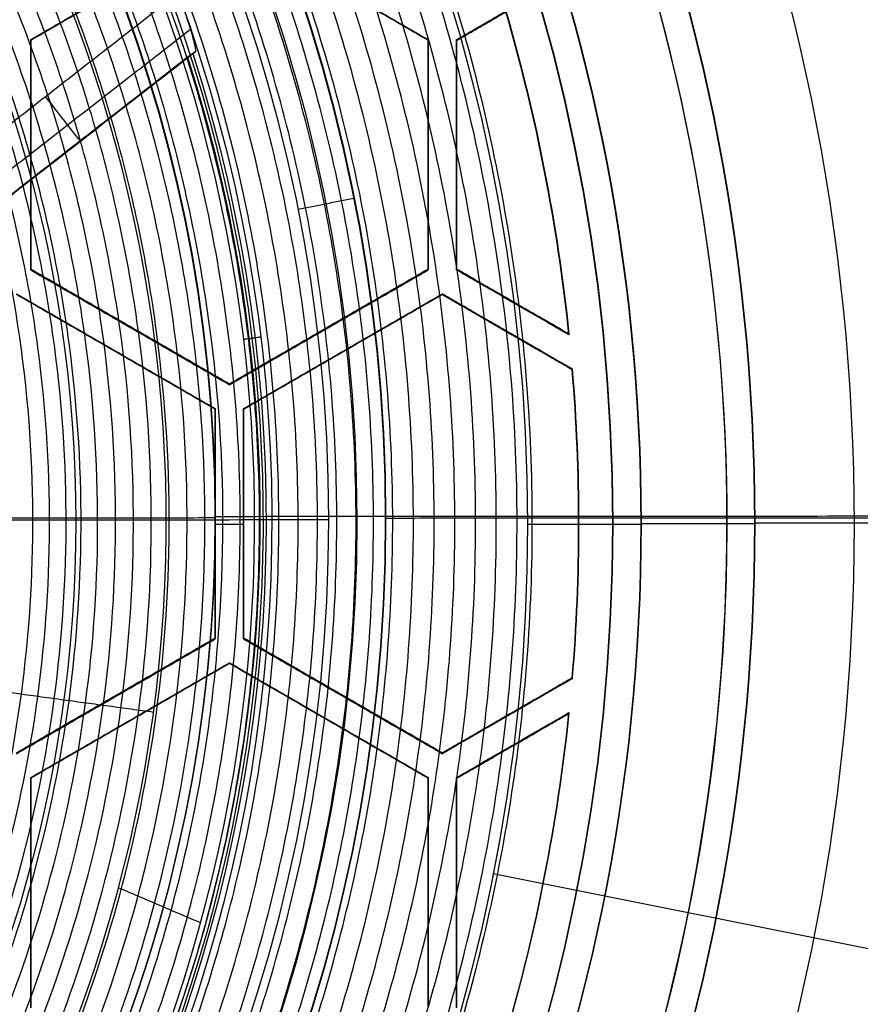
# Model space of a CAD drawing. Header units: millimetres. Extents: x -34.2 to 34.2, y -30.9 to 31.1.
# Tile 66 of 77: x 11.3 to 18.7, y -4.1 to 4.6. Entities that reach past the tile are written whole.
import ezdxf

# ---------------------------------------------------------------- set-up
doc = ezdxf.new("R2010")
doc.units = ezdxf.units.MM
for name, color, linetype, true_color in [('COTAS', 252, 'Continuous', 0x696969), ('IGES level 1', 7, 'Continuous', 0xe5eaed), ('IGES level 14', 7, 'Continuous', 0xffffff), ('IGES level 3', 7, 'Continuous', 0xe5eaed), ('IGES level 5', 7, 'Continuous', 0xe5eaed), ('IGES level 7', 7, 'Continuous', 0xcad1ee), ('IGES level 8', 7, 'Continuous', 0xcad1ee)]:
    doc.layers.add(name, color=color, linetype=linetype, true_color=true_color)

# ---------------------------------------------------------------- blocks, each defined once
blk = doc.blocks.new('Kivi_7w')
at = {"layer": 'IGES level 1'}
for centre, radius in [((0, 0, -0.3), 31), ((0, 0, -1.55), 30.85), ((0, 0, -1.7), 30.7), ((0, 0), 25.75), ((0, 0), 24.25), ((0, 0, -1.7), 23.5)]:
    blk.add_arc(centre, radius, 270, 90, dxfattribs=at)
at = {"layer": 'IGES level 1', "extrusion": (0, 0, -1)}
for centre, radius in [((0, 0, 1.4), 31), ((0, 0, 0.85), 31), ((0, 0, 0.15), 30.85), ((0, 0), 30.7), ((0, 0), 25.75), ((0, 0), 24.25), ((0, 0), 23.5), ((0, 0, 0.85), 23.5)]:
    blk.add_arc(centre, radius, 90, 270, dxfattribs=at)
at = {"layer": 'IGES level 14', "extrusion": (1.96233e-31, -0.002279, -0.999997)}
blk.add_arc((0, -0.0098, -4.6772), 16.5, 90, 270, dxfattribs=at)
at = {"layer": 'IGES level 14', "extrusion": (0, 0.002279, 0.999997)}
for radius, start, end in [(16.5, 270, 90), (16.2, 5.90335, 16.16082), (16.2, 355.18087, 4.81913), (16.2, 343.83918, 354.09665)]:
    blk.add_arc((0, -0.0098, 3.1772), radius, start, end, dxfattribs=at)
at = {"layer": 'IGES level 14', "extrusion": (-1.33034e-32, 0.002279, 0.999997)}
blk.add_arc((0, -0.0098, 1.6772), 16.5, 270, 90, dxfattribs=at)
at = {"layer": 'IGES level 14', "extrusion": (1.13454e-15, -0.002279, -0.999997)}
blk.add_arc((0, -0.0098, -4.6772), 16.2, 163.83918, 174.09665, dxfattribs=at)
at = {"layer": 'IGES level 14', "extrusion": (-7.18109e-16, 0.002279, 0.999997)}
blk.add_arc((0, -0.0098, 1.6772), 16.2, 5.90335, 16.16082, dxfattribs=at)
at = {"layer": 'IGES level 14', "extrusion": (2.83331e-15, -0.002279, -0.999997)}
blk.add_arc((0, -0.0098, -4.6772), 16.2, 175.18087, 184.81913, dxfattribs=at)
at = {"layer": 'IGES level 14', "extrusion": (-1.24163e-15, 0.002279, 0.999997)}
blk.add_arc((0, -0.0098, 1.6772), 16.2, 355.18087, 4.81913, dxfattribs=at)
at = {"layer": 'IGES level 14', "extrusion": (-2.09497e-15, -0.002279, -0.999997)}
blk.add_arc((0, -0.0098, -4.6772), 16.2, 185.90335, 196.16082, dxfattribs=at)
at = {"layer": 'IGES level 14', "extrusion": (1.20418e-15, 0.002279, 0.999997)}
blk.add_arc((0, -0.0098, 1.6772), 16.2, 343.83918, 354.09665, dxfattribs=at)
at = {"layer": 'IGES level 14'}
for points in [[(11.375, 4.2588, 4.6675), (13.125, 5.2692, 4.6652)], [(13.125, 5.2657, 3.1652), (11.375, 4.2554, 3.1675)], [(13.125, 5.2623, 1.6652), (11.375, 4.252, 1.6675)], [(13.125, 5.2692, 4.6652), (14.875, 4.2588, 4.6675)], [(14.875, 4.2554, 3.1675), (13.125, 5.2657, 3.1652)], [(14.875, 4.252, 1.6675), (13.125, 5.2623, 1.6652)], [(15.125, 4.2588, 4.6675), (15.5598, 4.5099, 4.667)], [(15.5598, 4.5064, 3.167), (15.125, 4.2554, 3.1675)], [(15.125, 4.252, 1.6675), (15.5598, 4.503, 1.667)], [(15.3424, 4.3775, 1.6672), (15.3424, 4.3843, 4.6672)], [(11.375, 4.252, 1.6675), (11.375, 4.2588, 4.6675)], [(11.375, 2.2381, 4.6721), (11.375, 4.2588, 4.6675)], [(11.375, 2.2347, 3.1721), (11.375, 4.2554, 3.1675)], [(11.375, 4.252, 1.6675), (11.375, 2.2312, 1.6721)], [(14.875, 4.252, 1.6675), (14.875, 4.2588, 4.6675)], [(14.875, 4.2588, 4.6675), (14.875, 2.2381, 4.6721)], [(14.875, 2.2347, 3.1721), (14.875, 4.2554, 3.1675)], [(14.875, 2.2312, 1.6721), (14.875, 4.252, 1.6675)], [(15.125, 2.2381, 4.6721), (15.125, 4.2588, 4.6675)], [(15.125, 4.2588, 4.6675), (15.125, 4.252, 1.6675)], [(15.125, 2.2347, 3.1721), (15.125, 4.2554, 3.1675)], [(15.125, 4.252, 1.6675), (15.125, 2.2312, 1.6721)], [(11.375, 3.2416, 1.6698), (11.375, 3.2484, 4.6698)], [(14.875, 3.2416, 1.6698), (14.875, 3.2484, 4.6698)], [(15.125, 3.2416, 1.6698), (15.125, 3.2484, 4.6698)], [(16.183, 3.213, 1.6699), (16.183, 3.2198, 4.6699)], [(15.9006, 3.094, 1.6702), (15.9006, 3.1009, 4.6702)], [(11.375, 2.2312, 1.6721), (11.375, 2.2381, 4.6721)], [(13.125, 1.2277, 4.6744), (11.375, 2.2381, 4.6721)], [(13.125, 1.2243, 3.1744), (11.375, 2.2347, 3.1721)], [(11.375, 2.2312, 1.6721), (13.125, 1.2209, 1.6744)], [(14.875, 2.2381, 4.6721), (13.125, 1.2277, 4.6744)], [(13.125, 1.2243, 3.1744), (14.875, 2.2347, 3.1721)], [(13.125, 1.2209, 1.6744), (14.875, 2.2312, 1.6721)], [(14.875, 2.2312, 1.6721), (14.875, 2.2381, 4.6721)], [(15.125, 2.2312, 1.6721), (15.125, 2.2381, 4.6721)], [(16.1141, 1.667, 4.6734), (15.125, 2.2381, 4.6721)], [(16.1141, 1.6636, 3.1734), (15.125, 2.2347, 3.1721)], [(16.1141, 1.6602, 1.6734), (15.125, 2.2312, 1.6721)], [(11.25, 2.0216, 4.6726), (13, 1.0112, 4.6749)], [(13, 1.0078, 3.1749), (11.25, 2.0182, 3.1726)], [(13, 1.0044, 1.6749), (11.25, 2.0147, 1.6726)], [(13.25, 1.0112, 4.6749), (15, 2.0216, 4.6726)], [(15, 2.0182, 3.1726), (13.25, 1.0078, 3.1749)], [(15, 2.0147, 1.6726), (13.25, 1.0044, 1.6749)], [(15, 2.0216, 4.6726), (15, 2.0147, 1.6726)], [(15, 2.0216, 4.6726), (16.1427, 1.3618, 4.6741)], [(16.1427, 1.3584, 3.1741), (15, 2.0182, 3.1726)], [(15, 2.0147, 1.6726), (16.1427, 1.355, 1.6741)], [(15.6195, 1.9457, 1.6728), (15.6195, 1.9526, 4.6728)], [(12.25, 1.7261, 1.6733), (12.25, 1.7329, 4.6733)], [(14, 1.7329, 4.6733), (14, 1.7261, 1.6733)], [(15.5714, 1.6917, 4.6734), (15.5714, 1.6849, 1.6734)], [(16.1141, 1.667, 4.6734), (16.1141, 1.6602, 1.6734)], [(12.125, 1.5164, 4.6738), (12.125, 1.5096, 1.6738)], [(14.125, 1.5096, 1.6738), (14.125, 1.5164, 4.6738)], [(16.1427, 1.355, 1.6741), (16.1427, 1.3618, 4.6741)], [(13.125, 1.2209, 1.6744), (13.125, 1.2277, 4.6744)], [(13, 1.0044, 1.6749), (13, 1.0112, 4.6749)], [(13, 1.0112, 4.6749), (13, -1.0095, 4.6795)], [(13, -1.0129, 3.1795), (13, 1.0078, 3.1749)], [(13, -1.0163, 1.6795), (13, 1.0044, 1.6749)], [(13.25, 1.0044, 1.6749), (13.25, 1.0112, 4.6749)], [(13.25, -1.0095, 4.6795), (13.25, 1.0112, 4.6749)], [(13.25, -1.0129, 3.1795), (13.25, 1.0078, 3.1749)], [(13.25, 1.0044, 1.6749), (13.25, -1.0163, 1.6795)], [(13, -0.006, 1.6772), (13, 0.0009, 4.6772)], [(13.25, -0.006, 1.6772), (13.25, 0.0009, 4.6772)], [(16.2, -0.006, 1.6772), (16.2, 0.0009, 4.6772)], [(13, -0.006, 1.6772), (13.25, -0.006, 1.6772)], [(16.2001, -0.006, 1.6772), (16.5, -0.006, 1.6772)], [(13, -1.0095, 4.6795), (11.25, -2.0199, 4.6818)], [(11.25, -2.0233, 3.1818), (13, -1.0129, 3.1795)], [(11.25, -2.0267, 1.6818), (13, -1.0163, 1.6795)], [(13, -1.0163, 1.6795), (13, -1.0095, 4.6795)], [(13.25, -1.0163, 1.6795), (13.25, -1.0095, 4.6795)], [(15, -2.0199, 4.6818), (13.25, -1.0095, 4.6795)], [(15, -2.0233, 3.1818), (13.25, -1.0129, 3.1795)], [(13.25, -1.0163, 1.6795), (15, -2.0267, 1.6818)], [(11.375, -2.2364, 4.6823), (13.125, -1.226, 4.68)], [(13.125, -1.2294, 3.18), (11.375, -2.2398, 3.1823)], [(13.125, -1.2328, 1.68), (11.375, -2.2432, 1.6823)], [(13.125, -1.226, 4.68), (13.125, -1.2328, 1.68)], [(13.125, -1.226, 4.68), (14.875, -2.2364, 4.6823)], [(14.875, -2.2398, 3.1823), (13.125, -1.2294, 3.18)], [(14.875, -2.2432, 1.6823), (13.125, -1.2328, 1.68)], [(16.1427, -1.3601, 4.6803), (15, -2.0199, 4.6818)], [(15, -2.0233, 3.1818), (16.1427, -1.3635, 3.1803)], [(16.1427, -1.3669, 1.6803), (15, -2.0267, 1.6818)], [(16.1427, -1.3601, 4.6803), (16.1427, -1.3669, 1.6803)], [(12.125, -1.5147, 4.6807), (12.125, -1.5215, 1.6807)], [(14.125, -1.5215, 1.6807), (14.125, -1.5147, 4.6807)], [(12.25, -1.738, 1.6812), (12.25, -1.7312, 4.6812)], [(14, -1.7312, 4.6812), (14, -1.738, 1.6812)], [(15.125, -2.2364, 4.6823), (16.1141, -1.6653, 4.681)], [(16.1141, -1.6687, 3.181), (15.125, -2.2398, 3.1823)], [(15.125, -2.2432, 1.6823), (16.1141, -1.6722, 1.681)], [(15.5714, -1.69, 4.6811), (15.5714, -1.6968, 1.6811)], [(16.1141, -1.6722, 1.681), (16.1141, -1.6653, 4.681)], [(15.6195, -1.9577, 1.6817), (15.6195, -1.9508, 4.6817)], [(15, -2.0267, 1.6818), (15, -2.0199, 4.6818)], [(11.375, -2.2432, 1.6823), (11.375, -2.2364, 4.6823)], [(11.375, -4.2571, 4.6869), (11.375, -2.2364, 4.6823)], [(11.375, -4.2605, 3.1869), (11.375, -2.2398, 3.1823)], [(11.375, -2.2432, 1.6823), (11.375, -4.2639, 1.6869)], [(14.875, -2.2432, 1.6823), (14.875, -2.2364, 4.6823)], [(14.875, -2.2364, 4.6823), (14.875, -4.2571, 4.6869)], [(14.875, -4.2605, 3.1869), (14.875, -2.2398, 3.1823)], [(14.875, -4.2639, 1.6869), (14.875, -2.2432, 1.6823)], [(15.125, -4.2571, 4.6869), (15.125, -2.2364, 4.6823)], [(15.125, -2.2364, 4.6823), (15.125, -2.2432, 1.6823)], [(15.125, -4.2605, 3.1869), (15.125, -2.2398, 3.1823)], [(15.125, -2.2432, 1.6823), (15.125, -4.2639, 1.6869)], [(15.9006, -3.106, 1.6843), (15.9006, -3.0991, 4.6843)], [(11.375, -3.2536, 1.6846), (11.375, -3.2467, 4.6846)], [(14.875, -3.2536, 1.6846), (14.875, -3.2467, 4.6846)], [(15.125, -3.2536, 1.6846), (15.125, -3.2467, 4.6846)]]:
    blk.add_open_spline(points, degree=1, dxfattribs=at)
at = {"layer": 'IGES level 3', "extrusion": (-2.72153e-31, -0.002279, -0.999997)}
blk.add_arc((0, -0.0098, -14.3), 22.5, 90, 270, dxfattribs=at)
at = {"layer": 'IGES level 3', "extrusion": (0, -0.002279, -0.999997)}
for centre, radius in [((0, -0.0098, -6.3), 22.5), ((0, -0.0098, -10.3), 21), ((0, -0.0098, 0.45), 18.625), ((0, -0.0098, -5.3), 17.75), ((0, -0.0098, -2.8), 16.75), ((0, -0.0098, -1.05), 15.75)]:
    blk.add_arc(centre, radius, 90, 270, dxfattribs=at)
at = {"layer": 'IGES level 3', "extrusion": (-2.04356e-31, 0.002279, 0.999997)}
for centre, radius in [((0, -0.0098, -1.7), 22.5), ((0, -0.0098, 1.3), 16.75)]:
    blk.add_arc(centre, radius, 270, 90, dxfattribs=at)
at = {"layer": 'IGES level 3', "extrusion": (-9.81937e-34, -0.002279, -0.999997)}
blk.add_arc((0, -0.0098, 1.7), 22.5, 90, 270, dxfattribs=at)
at = {"layer": 'IGES level 3', "extrusion": (-1.48889e-31, 0.002279, 0.999997)}
blk.add_arc((0, -0.0098, -1.7), 21.5, 270, 90, dxfattribs=at)
at = {"layer": 'IGES level 3', "extrusion": (1.16998e-30, -0.002279, -0.999997)}
blk.add_arc((0, -0.0098, -14.3), 21, 90, 270, dxfattribs=at)
at = {"layer": 'IGES level 3', "extrusion": (-5.37156e-31, 0.002279, 0.999997)}
blk.add_arc((0, -0.0098, 6.3), 21, 270, 90, dxfattribs=at)
at = {"layer": 'IGES level 3', "extrusion": (-7.14045e-33, 0.002279, 0.999997)}
blk.add_arc((0, -0.0098, 6.3), 17.75, 270, 90, dxfattribs=at)
at = {"layer": 'IGES level 3', "extrusion": (4.05774e-31, -0.002279, -0.999997)}
for centre, radius in [((0, -0.0098, -6.3), 17.75), ((0, -0.0098, -4.3), 16.75)]:
    blk.add_arc(centre, radius, 90, 270, dxfattribs=at)
at = {"layer": 'IGES level 3', "extrusion": (9.14671e-32, 0.002279, 0.999997)}
blk.add_arc((0, -0.0098, 4.3), 17.75, 270, 90, dxfattribs=at)
at = {"layer": 'IGES level 3', "extrusion": (7.94042e-31, -0.002279, -0.999997)}
blk.add_arc((0, -0.0098, -1.3), 15.75, 90, 270, dxfattribs=at)
at = {"layer": 'IGES level 3', "extrusion": (3.93449e-31, -0.002279, -0.999997)}
blk.add_arc((0, -0.0098, -0.8), 15.75, 90, 270, dxfattribs=at)
at = {"layer": 'IGES level 3'}
for points in [[(17.75, 0.0046, 6.3), (21, 0.0046, 6.3)], [(15.75, -0.0068, 1.3), (16.75, -0.0068, 1.3)], [(16.75, 0, 4.3), (17.75, 0, 4.3)], [(15.4474, -3.0795, 1.307), (15.4474, -3.0806, 0.807)], [(15.4474, -3.0806, 0.807), (21.0869, -4.2081, -1.6904)], [(16.4282, -3.2678, 4.3074), (16.4282, -3.2746, 1.3075)], [(17.4089, -3.4583, 6.3079), (17.4089, -3.4628, 4.3079)]]:
    blk.add_open_spline(points, degree=1, dxfattribs=at)
at = {"layer": 'IGES level 5', "extrusion": (-3.67088e-16, 0.002279, 0.999997)}
blk.add_arc((0, -0.0098, 27.8), 25, 270.034, 90.034, dxfattribs=at)
at = {"layer": 'IGES level 5', "extrusion": (0, -0.002279, -0.999997)}
for centre, radius in [((0, -0.0098, -21.3), 25), ((0, -0.0098, -28.05), 24.75), ((0, -0.0098, -12.3), 21.5), ((0, -0.0098, -15.9), 20), ((0, -0.0098, -18.75), 14.5)]:
    blk.add_arc(centre, radius, 89.966, 269.966, dxfattribs=at)
at = {"layer": 'IGES level 5', "extrusion": (3.67088e-16, -0.002279, -0.999997)}
blk.add_arc((0, -0.0098, -14.8), 25, 89.966, 269.966, dxfattribs=at)
at = {"layer": 'IGES level 5', "extrusion": (0, 0.002279, 0.999997)}
for centre, radius in [((0, -0.0098, 14.55), 24.75), ((0, -0.0098, 15.75), 14.25), ((0, -0.0098, 25.8), 13)]:
    blk.add_arc(centre, radius, 270.034, 90.034, dxfattribs=at)
at = {"layer": 'IGES level 5', "extrusion": (3.67064e-16, -0.002279, -0.999997)}
blk.add_arc((0, -0.0098, -28.3), 24.5, 89.966, 269.966, dxfattribs=at)
at = {"layer": 'IGES level 5', "extrusion": (-3.67064e-16, 0.002279, 0.999997)}
blk.add_arc((0, -0.0098, 14.3), 24.5, 270.034, 90.034, dxfattribs=at)
at = {"layer": 'IGES level 5', "extrusion": (3.67093e-16, -0.002279, -0.999997)}
blk.add_arc((0, -0.0098, -14.3), 21.5, 89.966, 269.966, dxfattribs=at)
at = {"layer": 'IGES level 5', "extrusion": (-3.67033e-16, 0.002279, 0.999997)}
blk.add_arc((0, -0.0098, 10.3), 21.5, 270.034, 90.034, dxfattribs=at)
at = {"layer": 'IGES level 5', "extrusion": (-3.67043e-16, 0.002279, 0.999997)}
blk.add_arc((0, -0.0098, 10.3), 21.5, 270.034, 90.034, dxfattribs=at)
at = {"layer": 'IGES level 5', "extrusion": (3.6711e-16, -0.002279, -0.999997)}
blk.add_arc((0, -0.0098, -21.5), 20, 89.966, 269.966, dxfattribs=at)
at = {"layer": 'IGES level 5', "extrusion": (3.67106e-16, -0.002279, -0.999997)}
for centre, radius in [((0, -0.0098, -10.3), 20), ((0, -0.0098, -21.5), 14.5), ((0, -0.0098, -16), 14.5)]:
    blk.add_arc(centre, radius, 89.966, 269.966, dxfattribs=at)
at = {"layer": 'IGES level 5', "extrusion": (-3.67057e-16, 0.002279, 0.999997)}
blk.add_arc((0, -0.0098, 10.3), 20, 270.034, 90.034, dxfattribs=at)
at = {"layer": 'IGES level 5', "extrusion": (-3.67105e-16, 0.002279, 0.999997)}
blk.add_arc((0, -0.0098, 16), 14.5, 270.034, 90.034, dxfattribs=at)
at = {"layer": 'IGES level 5', "extrusion": (-3.66914e-16, 0.002279, 0.999997)}
blk.add_arc((0, -0.0098, 15.5), 14, 270.034, 90.034, dxfattribs=at)
at = {"layer": 'IGES level 5', "extrusion": (3.67134e-16, -0.002279, -0.999997)}
blk.add_arc((0, -0.0098, -28.3), 13, 89.966, 269.966, dxfattribs=at)
at = {"layer": 'IGES level 5', "extrusion": (-3.67134e-16, 0.002279, 0.999997)}
blk.add_arc((0, -0.0098, 23.3), 13, 270.034, 90.034, dxfattribs=at)
at = {"layer": 'IGES level 5'}
for points in [[(13.7294, 2.7649, 15.4937), (14.2197, 2.8639, 15.9935)], [(12.7487, 2.587, 23.2942), (12.7487, 2.5984, 28.2941)], [(-14, 0.0172, 15.5), (14, 0.0338, 15.5)], [(10, 0.0492, 23.2999), (13, 0.051, 23.2999)], [(13, 0.0624, 28.2999), (24.5, 0.0692, 28.2999)], [(14.5, 0.0478, 21.4999), (20, 0.0511, 21.4999)], [(14.2231, -2.7812, 21.5064), (14.2231, -2.7937, 16.0064)]]:
    blk.add_open_spline(points, degree=1, dxfattribs=at)
at = {"layer": 'IGES level 7', "extrusion": (0, 0.002279, 0.999997)}
blk.add_arc((0, -0.0098, 12.575), 13.4234, 301.69688, 72.10915, dxfattribs=at)
at = {"layer": 'IGES level 7', "extrusion": (1.16669e-13, 0.002279, 0.999997)}
blk.add_arc((0, -0.0098, 11.7), 13.3469, 301.69688, 72.10915, dxfattribs=at)
at = {"layer": 'IGES level 7', "extrusion": (1.18565e-08, 0.002279, 0.999997)}
blk.add_arc((0, -0.0098, 11.7), 12.5688, 294.33395, 66.90302, dxfattribs=at)
at = {"layer": 'IGES level 7', "extrusion": (0, -0.002279, -0.999997)}
for centre, radius, start, end in [((0, -0.0098, -12.4969), 11.7719, 113.09698, 244.82698), ((0, -0.0098, -14.475), 13.4463, 162.18779, 238.30312), ((0, -0.0098, -13.6219), 10.9462, 166.35026, 244.07581)]:
    blk.add_arc(centre, radius, start, end, dxfattribs=at)
at = {"layer": 'IGES level 7', "extrusion": (-6.06592e-13, 0.002279, 0.999997)}
blk.add_arc((0, -0.0098, 13.45), 13.5, 301.69688, 20.13878, dxfattribs=at)
at = {"layer": 'IGES level 7', "extrusion": (5.04475e-16, -0.002279, -0.999997)}
blk.add_arc((0, -0.0098, -15.5), 13.3926, 162.27171, 238.30312, dxfattribs=at)
at = {"layer": 'IGES level 7', "extrusion": (0.789008, 0.614382, -0.0014)}
blk.add_arc((-4.1024, 13.9574, 11.3679), 0.5, 179.89697, 269.89697, dxfattribs=at)
at = {"layer": 'IGES level 7', "extrusion": (3.81857e-08, -0.002279, -0.999997)}
blk.add_arc((0, -0.0098, -13.95), 10.9175, 167.12669, 244.20128, dxfattribs=at)
at = {"layer": 'IGES level 7'}
for points, degree in [([(10.5456, 3.011, 13.4432), (12.6746, 4.6688, 13.4394)], 1), ([(12.6746, 4.6688, 13.4394), (12.7687, 4.4122, 13.44), (12.8367, 4.162, 13.6702), (12.8248, 4.1532, 13.9406)], 3), ([(10.6258, 2.6717, 13.5574), (12.7809, 4.3498, 13.5536)], 1), ([(8.0465, 0.4342, 14.724), (12.7907, 4.1284, 14.7156)], 1), ([(12.7566, 4.1036, 15.4907), (8.0678, 0.4526, 15.499)], 1), ([(10.6431, 2.4544, 13.9444), (12.8248, 4.1532, 13.9406)], 1), ([(12.8248, 4.1532, 13.9406), (12.8021, 4.1367, 14.4573), (12.7793, 4.1201, 14.974), (12.7566, 4.1036, 15.4907)], 3), ([(13.2501, 1.621, 11.6963), (13.4021, 1.6434, 13.4463)], 1), ([(10.8768, -1.4437, 13.2972), (12.4565, -1.66, 11.7038)], 1), ([(12.1485, -3.2063, 11.7073), (12.8713, -3.5145, 11.708)], 1)]:
    blk.add_open_spline(points, degree=degree, dxfattribs=at)
at = {"layer": 'IGES level 8', "extrusion": (0, -0.002279, -0.999997)}
blk.add_arc((0, -0.0098, -5.2), 17.5, 113.09698, 293.09698, dxfattribs=at)
at = {"layer": 'IGES level 8', "extrusion": (6.98883e-15, -0.002279, -0.999997)}
blk.add_arc((0, -0.0098, -4.45), 17.5, 113.09698, 293.09698, dxfattribs=at)
at = {"layer": 'IGES level 8', "extrusion": (5.98392e-16, -0.002279, -0.999997)}
blk.add_arc((0, -0.0098, -5.95), 17.5, 113.09698, 196.53456, dxfattribs=at)
at = {"layer": 'IGES level 8'}
for points, weights in [([(7.9205, -13.6581, 5.9811), (35.2442, 2.1828, 5.945), (19.4032, 29.5065, 5.8828), (-7.9205, 13.6656, 5.9189)], [1, 0.333333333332, 0.333333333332, 1]), ([(7.8531, -13.5414, 6.2145), (34.9445, 2.1648, 6.1787), (19.2383, 29.2561, 6.1169), (-7.8531, 13.55, 6.1527)], [1, 0.333333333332, 0.333333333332, 1]), ([(7.7616, -13.3828, 6.5181), (34.5372, 2.1403, 6.4827), (19.014, 28.9159, 6.4216), (-7.7616, 13.3928, 6.457)], [1, 0.333333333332, 0.333333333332, 1]), ([(7.67, -13.2242, 6.8073), (34.1299, 2.1158, 6.7723), (18.7898, 28.5756, 6.712), (-7.67, 13.2355, 6.747)], [1, 0.333333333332, 0.333333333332, 1]), ([(7.5785, -13.0657, 7.0835), (33.7226, 2.0913, 7.0489), (18.5656, 28.2353, 6.9893), (-7.5785, 13.0783, 7.0239)], [1, 0.333333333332, 0.333333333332, 1]), ([(7.487, -12.9072, 7.3477), (33.3153, 2.0667, 7.3136), (18.3413, 27.8949, 7.2547), (-7.487, 12.921, 7.2888)], [1, 0.333333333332, 0.333333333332, 1]), ([(7.3954, -12.7488, 7.601), (32.908, 2.0421, 7.5673), (18.1171, 27.5545, 7.5092), (-7.3954, 12.7637, 7.5429)], [1, 0.333333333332, 0.333333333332, 1]), ([(7.3039, -12.5903, 7.8443), (32.5007, 2.0175, 7.811), (17.8929, 27.2142, 7.7536), (-7.3039, 12.6064, 7.7869)], [1, 0.333333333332, 0.333333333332, 1]), ([(7.219, -12.4434, 8.0617), (32.1228, 1.9946, 8.0288), (17.6848, 26.8983, 7.9721), (-7.219, 12.4604, 8.005)], [1, 0.333333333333, 0.333333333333, 1]), ([(7.1422, -12.3103, 8.3036), (31.7809, 1.974, 8.271), (17.4966, 26.6127, 8.2149), (-7.1422, 12.3284, 8.2474)], [1, 0.333333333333, 0.333333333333, 1]), ([(7.0569, -12.1626, 8.5603), (31.4015, 1.9511, 8.5281), (17.2877, 26.2957, 8.4726), (-7.0569, 12.1819, 8.5048)], [1, 0.333333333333, 0.333333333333, 1]), ([(6.9716, -12.015, 8.8057), (31.0221, 1.9282, 8.7739), (17.0788, 25.9786, 8.7191), (-6.9716, 12.0354, 8.7509)], [1, 0.333333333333, 0.333333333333, 1]), ([(6.8864, -11.8674, 9.0409), (30.6427, 1.9053, 9.0095), (16.87, 25.6616, 8.9554), (-6.8864, 11.8889, 8.9868)], [1, 0.333333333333, 0.333333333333, 1]), ([(6.8011, -11.7198, 9.2668), (30.2633, 1.8824, 9.2358), (16.6611, 25.3445, 9.1823), (-6.8011, 11.7423, 9.2133)], [1, 0.333333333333, 0.333333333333, 1]), ([(6.7158, -11.5722, 9.4842), (29.8839, 1.8594, 9.4536), (16.4522, 25.0274, 9.4008), (-6.7158, 11.5957, 9.4314)], [1, 0.333333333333, 0.333333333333, 1]), ([(6.6306, -11.4247, 9.6936), (29.5045, 1.8364, 9.6634), (16.2433, 24.7103, 9.6113), (-6.6306, 11.4492, 9.6415)], [1, 0.333333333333, 0.333333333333, 1]), ([(-6.5521, 11.3143, 9.8283), (9.8391, 20.8171, 9.8066), (25.2951, 6.5562, 9.8391), (9.1569, -9.3045, 9.8753)], [1, 0.408106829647, 0.34171994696, 0.800839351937]), ([(9.0489, -9.194, 10.1039), (27.4633, 8.9037, 10.0626), (9.3656, 27.3181, 10.0207), (-9.0489, 9.2204, 10.0619)], [1, 0.333333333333, 0.333333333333, 1]), ([(8.9385, -9.0812, 10.3262), (27.1283, 8.7957, 10.2855), (9.2513, 26.9855, 10.244), (-8.9385, 9.1086, 10.2847)], [1, 0.333333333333, 0.333333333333, 1]), ([(8.8281, -8.9684, 10.5381), (26.7932, 8.6877, 10.4979), (9.1371, 26.6528, 10.4569), (-8.8281, 8.9967, 10.4972)], [1, 0.333333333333, 0.333333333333, 1]), ([(8.7177, -8.8556, 10.7406), (26.4581, 8.5797, 10.7008), (9.0228, 26.3202, 10.6604), (-8.7177, 8.8848, 10.7001)], [1, 0.333333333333, 0.333333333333, 1]), ([(8.6073, -8.7428, 10.9343), (26.1231, 8.4717, 10.8951), (8.9085, 25.9875, 10.8552), (-8.6073, 8.773, 10.8944)], [1, 0.333333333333, 0.333333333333, 1]), ([(8.4969, -8.6301, 11.12), (25.788, 8.3637, 11.0813), (8.7943, 25.6548, 11.0419), (-8.4969, 8.6611, 11.0806)], [1, 0.333333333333, 0.333333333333, 1]), ([(8.3865, -8.5173, 11.2982), (25.453, 8.2556, 11.26), (8.68, 25.322, 11.2211), (-8.3865, 8.5491, 11.2593)], [1, 0.333333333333, 0.333333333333, 1]), ([(8.2837, -8.4124, 11.4575), (25.1412, 8.155, 11.4198), (8.5737, 25.0124, 11.3813), (-8.2837, 8.445, 11.4191)], [1, 0.333333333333, 0.333333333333, 1]), ([(8.1918, -8.3185, 11.6359), (24.8621, 8.0651, 11.5986), (8.4785, 24.7353, 11.5606), (-8.1918, 8.3518, 11.5979)], [1, 0.333333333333, 0.333333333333, 1]), ([(8.0893, -8.2137, 11.8265), (24.551, 7.9648, 11.7896), (8.3724, 24.4264, 11.7521), (-8.0893, 8.2479, 11.7889)], [1, 0.333333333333, 0.333333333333, 1]), ([(7.9868, -8.109, 12.0089), (24.2398, 7.8645, 11.9725), (8.2663, 24.1175, 11.9354), (-7.9868, 8.144, 11.9718)], [1, 0.333333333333, 0.333333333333, 1])]:
    blk.add_rational_spline(points, weights, degree=3, dxfattribs=at)
blk.add_open_spline([(-16.0972, 6.8654, 4.4344), (16.0972, -6.8647, 4.4656)], degree=1, dxfattribs=at)

msp = doc.modelspace()

# ---------------------------------------------------------------- block references
at = {"layer": 'COTAS'}
msp.add_blockref('Kivi_7w', (0, 0.1362, 2.0236), dxfattribs=at)

doc.saveas('drawing.dxf')
